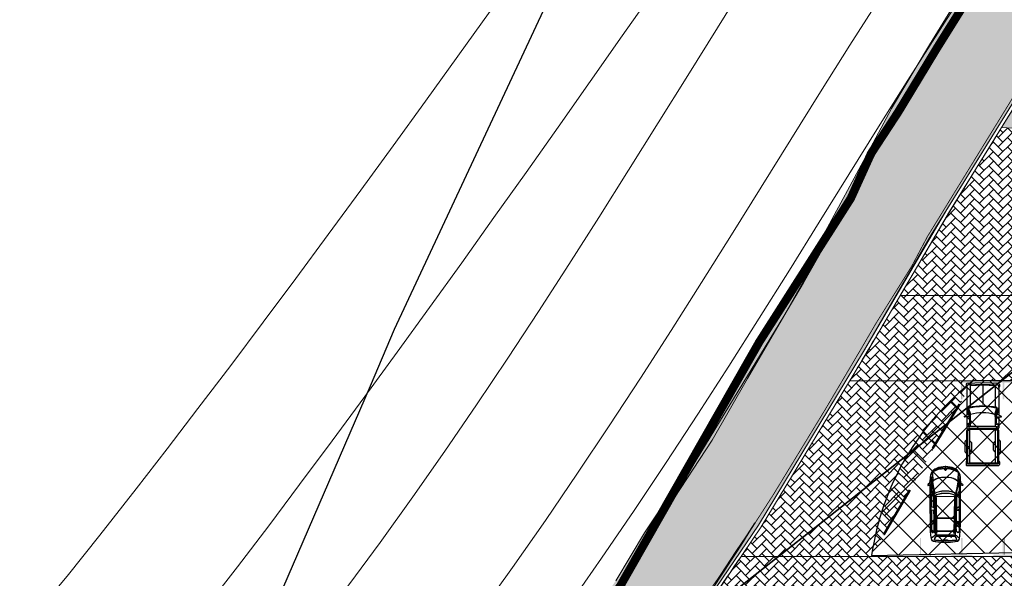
# Model space of a CAD drawing. Header units: millimetres. Extents: x 747415 to 1601423, y -236173 to 551995.
# Tile 150 of 256: x 894094 to 952980, y 102034 to 135452. Entities that reach past the tile are written whole.
import ezdxf

# ---------------------------------------------------------------- set-up
doc = ezdxf.new("R2010")
doc.units = ezdxf.units.MM
doc.header["$LTSCALE"] = 100
doc.header["$MEASUREMENT"] = 0
for name, pattern in [('BORDER', [44.45, 12.7, -6.35, 12.7, -6.35, 0, -6.35]), ('BORDERX2', [88.9, 25.4, -12.7, 25.4, -12.7, 0, -12.7]), ('DASHED2', [9.525, 6.35, -3.175])]:
    doc.linetypes.add(name, pattern=pattern)
doc.layers.get('0').update_dxf_attribs({"linetype": 'CONTINUOUS', "lineweight": 0})
for name, color, linetype, lineweight in [('00--F-IL-PERCEELDEF', 30, 'BORDER', 0), ('T--A9041_VERHARDING_Wegen', 21, 'CONTINUOUS', 0), ('T--A9042_BEPLANTING', 90, 'CONTINUOUS', 0), ('T--L9000_TERREIN_Wegen_extern', 7, 'CONTINUOUS', 0), ('T--L9032_HEKWERKEN', 7, 'CONTINUOUS', 0), ('T--L9033_Geluidswand', 7, 'CONTINUOUS', 0), ('T--L9041_VERHARDING_Trottoir', 8, 'CONTINUOUS', 0), ('T--L9042_BEPLANTING', 90, 'CONTINUOUS', 0), ('T--L9067_BEHEERVOORZIENING_Belijning', 7, 'DASHED2', 0)]:
    doc.layers.add(name, color=color, linetype=linetype, lineweight=lineweight)
for name, color, linetype in [('T--A9041_VERHARDING_Parkeren', 9, 'CONTINUOUS'), ('T--L9000_PERCELEN', 4, 'BORDERX2'), ('T--L9041_VERHARDING_Wegen', 7, 'CONTINUOUS'), ('T--L9082_INRICHTING_SPECIFIEK_Auto', 8, 'CONTINUOUS')]:
    doc.layers.add(name, color=color, linetype=linetype)
doc.layers.add('T--A9072_BELIJNING', color=7, linetype='CONTINUOUS', lineweight=0, true_color=0xffffff)

# ---------------------------------------------------------------- blocks, each defined once
blk = doc.blocks.new('FMEBLOCK14')
at = {"layer": 'T--L9000_PERCELEN', "flags": 128}
blk.add_lwpolyline([(-225.21163, -16.211487), (-267.70367, 7.136513), (-293.72449, 21.688388), (-292.13565, 29.380488), (-285.57766, 59.419588), (-283.65969, 69.020413), (-255.96056, 63.226638), (-230.6095, 57.732513), (-199.02659, 51.034588), (-163.01457, 43.309663), (-131.60761, 36.711513), (-118.74463, 33.902538), (-87.98765, 27.404488), (-61.78559, 21.836588), (-22.32058, 13.407388), (22.67731, 3.714588), (53.78435, 0.979388), (75.95842, -1.027487), (105.64245, -0.679412), (144.22541, -0.287462), (165.78239, -0.069387), (173.19046, 1.584538), (173.94831, 0.621563), (179.51753, -2.131512), (200.49836, -6.067587), (226.70042, -10.760587), (270.89032, -18.926537), (277.09135, -23.087512), (280.6414, -27.299512), (293.72449, -43.052587), (292.93743, -43.487437), (290.59741, -40.205587), (288.28752, -38.226337), (286.8744, -37.162612), (284.90353, -36.556487), (283.28134, -36.418362), (280.69453, -36.678362), (265.80134, -41.493562), (262.30051, -42.649587), (241.79532, -48.631537), (215.77841, -54.765587), (191.15438, -59.754337), (168.97042, -69.020412), (136.00245, -66.667412), (124.28832, -65.046637), (119.85645, -64.433362), (114.68536, -63.717387), (89.34649, -63.796362), (64.07248, -62.654637), (38.45531, -60.162537), (13.07941, -56.728587), (-13.7885, -51.816537), (-181.51669, -15.661587), (-187.37548, -16.648612), (-215.84948, -21.976337), (-223.10552, -6.819637), (-228.38264, -9.095612)], close=True, dxfattribs=at)
blk = doc.blocks.new('FMEBLOCK18')
at = {"layer": 'T--L9000_PERCELEN', "flags": 128}
blk.add_lwpolyline([(-100.08243, -15.21845), (-93.90854, -13.84045), (-85.78747, -12.0965), (-46.67758, -3.2565), (-16.7555, 6.358625), (4.22464, 14.320475), (14.32256, 18.67255), (27.24051, 24.595675), (46.0046, 33.9794), (62.78655, 43.47265), (63.78751, 44.1025), (100.08243, 0.943475), (97.4165, -0.71435), (90.7465, -4.485325), (80.48252, -10.258625), (68.79346, -16.567525), (51.09956, -25.844325), (33.78355, -33.17535), (7.36851, -44.1025), (3.81846, -39.8905), (-2.38257, -35.729525), (-46.57247, -27.563575), (-72.77453, -22.870575), (-93.75536, -18.9345), (-99.32458, -16.181425)], close=True, dxfattribs=at)
blk = doc.blocks.new('auto111')
at = {"linetype": 'Continuous'}
for points in [[(4315, 1842), (4203, 1878), (4073, 1898), (3776, 1908), (2462, 1908), (1334, 1906), (854, 1893), (628, 1875), (414, 1842), (356, 1824), (305, 1789), (262, 1715), (234, 1593), (211, 1299), (203, 994), (211, 689), (234, 396), (262, 272), (305, 201), (356, 163), (412, 147), (628, 114), (854, 94), (1334, 84), (2462, 79), (3776, 79), (4073, 89), (4200, 112), (4315, 147), (4411, 201), (4495, 274), (4564, 369), (4622, 475), (4665, 595), (4698, 724), (4724, 994), (4698, 1265), (4665, 1395), (4620, 1514), (4564, 1621), (4493, 1713), (4411, 1789), (4315, 1842)], [(369, 1814), (290, 1710), (252, 1560), (221, 989), (252, 414), (290, 264), (369, 160)], [(445, 1832), (518, 1728), (600, 1647), (630, 1591), (640, 1525), (648, 986), (640, 450), (630, 381), (600, 328), (518, 247), (445, 142)], [(2988, 1669), (1062, 1636), (928, 1639), (864, 1652), (816, 1677), (778, 1713), (765, 1756), (798, 1802), (887, 1827), (1072, 1835), (2523, 1835), (3179, 1835), (3679, 1814), (3773, 1784), (3857, 1733), (3928, 1659), (3984, 1568), (4030, 1456), (4063, 1321), (4094, 994), (4094, 991), (4094, 991), (4063, 661), (4030, 529), (3984, 414), (3926, 323), (3857, 252), (3773, 201), (3679, 168), (3179, 150), (2523, 150), (1072, 150), (887, 155), (798, 183), (765, 226), (778, 269), (816, 305), (864, 333), (928, 343), (1062, 348), (2988, 313), (3065, 325), (3118, 376), (3171, 483), (3214, 618), (3245, 788), (3258, 991), (3260, 991), (3258, 991), (3245, 1197), (3214, 1365), (3171, 1499), (3118, 1609), (3065, 1657), (2988, 1669)], [(1357, 1657), (1245, 1817), (1072, 1819), (989, 1819), (854, 1807), (793, 1779), (783, 1753), (790, 1723), (859, 1669), (958, 1652), (1062, 1652), (1357, 1657)], [(1248, 1901), (1276, 1827), (1395, 1644)], [(1428, 1730), (1372, 1819), (1431, 1819)], [(2094, 1669), (2124, 1817), (1428, 1814), (1428, 1723), (1474, 1659), (1652, 1662), (2094, 1669)], [(2264, 1835), (2290, 1908)], [(2937, 1685), (3085, 1819), (2328, 1817), (2279, 1675), (2912, 1685), (2937, 1685)], [(3103, 1652), (3733, 1784), (3677, 1799), (3280, 1817), (3138, 1756), (3019, 1685), (3062, 1675), (3103, 1652)], [(3260, 1832), (3303, 1906)], [(3685, 1817), (3756, 1799), (3801, 1840), (3799, 1888), (3728, 1941), (3669, 2020), (3616, 2040), (3601, 2033), (3601, 2010), (3629, 1901), (3685, 1817)], [(4678, 963), (4650, 714), (4587, 506), (4487, 338), (4350, 208), (4254, 160), (4122, 122), (3776, 79), (4073, 89), (4203, 112), (4317, 147), (4411, 198), (4493, 272), (4561, 361), (4617, 463), (4663, 577), (4696, 701), (4724, 963), (4724, 963), (4724, 966), (4724, 973), (4724, 976), (4724, 996), (4696, 1265), (4665, 1393), (4620, 1512), (4561, 1619), (4493, 1713), (4411, 1789), (4315, 1842), (4203, 1878), (4073, 1898), (3776, 1908), (4122, 1865), (4254, 1830), (4350, 1779), (4487, 1647), (4543, 1563), (4589, 1469), (4653, 1253), (4676, 999), (4676, 963), (4678, 963)], [(3779, 1906), (4000, 1832), (4132, 1753)], [(3794, 1832), (3845, 1802), (3918, 1794), (3982, 1799), (3959, 1827), (3888, 1860), (3806, 1868)], [(325, 1588), (300, 978), (325, 369), (341, 315), (366, 295), (440, 320), (513, 369), (536, 394), (544, 442), (539, 978), (544, 1514), (536, 1560), (513, 1586), (440, 1636), (366, 1662), (338, 1642), (325, 1588)], [(343, 325), (369, 310), (391, 315), (455, 346), (516, 389), (531, 409), (536, 445), (531, 978), (536, 1512), (529, 1550), (511, 1573), (445, 1616), (374, 1644), (348, 1634), (330, 1588), (318, 1372), (310, 1156), (335, 1060), (343, 961), (333, 872), (310, 790), (318, 579), (330, 369), (343, 325)], [(574, 1319), (574, 1301), (564, 1291), (508, 1291), (498, 1301), (498, 1319), (508, 1329), (564, 1329), (574, 1319)], [(643, 1586), (2927, 1616), (2973, 1601), (3016, 1563), (3052, 1502), (3082, 1423), (3125, 1225), (3141, 994), (3125, 765), (3082, 567), (3052, 488), (3016, 427), (2973, 389), (2927, 374), (643, 404)], [(739, 1545), (2871, 1575), (2887, 1563), (2887, 1550), (2871, 1540), (739, 1509), (724, 1522), (724, 1532), (739, 1545)], [(785, 1512), (900, 1512), (892, 1456), (887, 1454), (887, 544), (892, 544), (900, 478), (780, 480), (844, 539), (846, 541), (846, 1459), (844, 1461), (785, 1512)], [(1614, 1522), (1753, 1525), (1664, 1461), (1664, 536), (1764, 468), (1616, 468), (1616, 541), (1626, 544), (1626, 1454), (1616, 1459), (1614, 1522)], [(2925, 374), (2927, 1616), (2970, 1606), (3011, 1570), (3047, 1509), (3077, 1428), (3123, 1227), (3141, 994), (3125, 765), (3082, 567), (3052, 488), (3016, 427), (2973, 386), (2925, 374)], [(3804, 1751), (3466, 1697), (3128, 1619), (3197, 1479), (3240, 1329), (3270, 1075), (3265, 823), (3220, 579), (3179, 465), (3123, 361), (3456, 285), (3796, 229), (3829, 249), (3931, 356), (4000, 485), (4043, 630), (4066, 778), (4078, 976), (4078, 996), (4078, 1039), (4063, 1220), (4030, 1405), (3961, 1581), (3911, 1654), (3847, 1720), (3804, 1751)], [(4371, 1758), (3847, 1746)], [(4421, 1723), (4500, 1573), (4561, 1408), (4599, 1225), (4620, 1011), (4615, 813), (4579, 633), (4513, 452), (4414, 269)], [(574, 635), (574, 656), (564, 663), (508, 663), (498, 656), (498, 635), (508, 628), (564, 628), (574, 635)], [(607, 1136), (607, 821), (600, 811), (590, 811), (579, 821), (579, 1136), (590, 1146), (600, 1146), (607, 1136)], [(4495, 963), (4495, 978), (4495, 994), (4538, 1016), (4584, 994), (4584, 978), (4584, 963), (4538, 943), (4495, 963)], [(4521, 973), (4521, 978), (4521, 986), (4538, 996), (4559, 986), (4559, 978), (4559, 973), (4538, 963), (4521, 973)], [(739, 445), (2871, 414), (2887, 427), (2887, 440), (2871, 450), (739, 480), (724, 468), (724, 455), (739, 445)], [(1359, 325), (1248, 168), (1072, 165), (945, 165), (821, 188), (785, 224), (798, 269), (851, 310), (917, 328), (1095, 333), (1359, 325)], [(1248, 84), (1276, 158), (1395, 341)], [(1428, 257), (1370, 168), (1431, 168)], [(2091, 313), (2122, 168), (1428, 168), (1428, 257), (1476, 323), (2091, 313)], [(2127, 330), (2168, 153)], [(2231, 330), (2282, 153)], [(2262, 153), (2290, 79)], [(2932, 300), (3080, 163), (3026, 163), (2325, 168), (2277, 310), (2932, 300)], [(3095, 328), (3723, 196), (3679, 186), (3270, 165), (3125, 221), (3009, 300), (3054, 308), (3095, 328)], [(3260, 153), (3303, 76)], [(3685, 168), (3753, 188), (3801, 145), (3799, 97), (3728, 43), (3667, -33), (3613, -56), (3601, -46), (3601, -23), (3626, 84), (3685, 168)], [(3779, 79), (4000, 153), (4132, 234)], [(3794, 153), (3845, 183), (3918, 193), (3982, 186), (3959, 158), (3888, 125), (3806, 119)], [(4371, 229), (3847, 241)]]:
    blk.add_lwpolyline(points, dxfattribs=at)
blk = doc.blocks.new('auto92')
for points in [[(-4900, 950), (-4950, 0), (-4900, -950)], [(-4850, 1000), (-4727, 1000)], [(-4804, 903), (-4850, 0), (-4800, -903)], [(-4812, 750), (-3550, 750), (-3510, 784)], [(-4761, 750), (-4800, -3)], [(-4713, 994), (-4669, 950), (-4754, 950)], [(-4669, 950), (-3020, 950)], [(-2905, 750), (-3450, 950)], [(-3040, 747), (-3419, 865)], [(-3058, 721), (-3397, 827)], [(-2905, 803), (-3305, 950)], [(-2936, 1115), (-3065, 862)], [(-3027, 750), (-2380, 750)], [(-2902, 802), (-2902, 1102)], [(-2902, 950), (-2249, 950)], [(-2887, 800), (-2557, 800)], [(-2507, 846), (-2498, 950)], [(-2466, 752), (-2421, 950)], [(-2350, -720), (-2350, 720)], [(-2310, 811), (-2310, 0), (-2310, -811)], [(-2280, 841), (-2239, 841)], [(-2209, -811), (-2209, 0), (-2209, 811)], [(-2169, -870), (-2169, 870)], [(-100, 770), (-2169, 770)], [(-2126, 909), (-2128, 911)], [(-135, 900), (-2105, 900), (-2105, 797)], [(-150, 950), (-2089, 950)], [(-1550, 950), (-1464, 1035)], [(-1470, 770), (-1367, 668)], [(-810, 1050), (-1429, 1050)], [(-915, 650), (-1325, 650)], [(-1120, 797), (-1120, 900)], [(-770, 770), (-872, 668)], [(-690, 950), (-775, 1035)], [(-277, 950), (-249, 983)], [(-211, 1000), (-50, 1000)], [(-134, 900), (-134, 797)], [(-132, 770), (-132, -770)], [(0, -950), (0, 950)], [(-4800, 3), (-4759, -750)], [(-4800, 0), (-3648, 0)], [(-4850, -1000), (-4727, -1000)], [(-4809, -750), (-3550, -750), (-3510, -784)], [(-4750, -950), (-4669, -950), (-4713, -994)], [(-4669, -950), (-3020, -950)], [(-2905, -750), (-3450, -950)], [(-3040, -747), (-3419, -865)], [(-3058, -721), (-3397, -827)], [(-3305, -950), (-2896, -800), (-2557, -800)], [(-2936, -1115), (-3065, -862)], [(-3027, -750), (-2380, -750)], [(-2902, -802), (-2902, -1102)], [(-2902, -950), (-2249, -950)], [(-2507, -846), (-2498, -950)], [(-2280, -841), (-2239, -841)], [(-100, -770), (-2169, -770)], [(-2126, -909), (-2128, -911)], [(-135, -900), (-2105, -900), (-2105, -797)], [(-150, -950), (-2089, -950)], [(-1550, -950), (-1464, -1035)], [(-1470, -770), (-1367, -668)], [(-810, -1050), (-1429, -1050)], [(-915, -650), (-1325, -650)], [(-1120, -797), (-1120, -900)], [(-770, -770), (-872, -668)], [(-690, -950), (-775, -1035)], [(-277, -950), (-249, -983)], [(-211, -1000), (-50, -1000)], [(-134, -900), (-134, -797)]]:
    blk.add_lwpolyline(points)
for points in [[(-100, -900), (-100, 900)], [(-2466, -752), (-2421, -950)]]:
    blk.add_lwpolyline(points, close=True)
for centre, radius, start, end in [((-4850, 950), 50, 90, 180), ((-4754, 900), 50, 90, 177.06245), ((-4727, 980), 20, 45, 90), ((328, 0), 3878, 167.4422, 192.5578), ((328, 0), 3848, 167.93193, 192.06807), ((-3428, 837), 30, 72.64598, 167.4422), ((-3406, 798), 30, 72.64598, 167.93193), ((-287, 0), 2863, 165.27426, 194.72574), ((-3027, 720), 30, 90, 165.27426), ((-2922, 1102), 20, 0, 136.73147), ((-2887, 850), 50, 249.84654, 270), ((-2557, 850), 50, 270, 355.09294), ((-2380, 720), 30, 0, 90), ((-2280, 811), 30, 90, 180), ((-2249, 870), 80, 0, 90), ((-2239, 811), 30, 0, 90), ((-2089, 870), 80, 90, 180), ((-2114, 925), 20, 113.90228, 225), ((-2105, 930), 30, 225, 270), ((-2089, 870), 80, 90, 113.90228), ((-1429, 1000), 50, 90, 135), ((-1325, 710), 60, 225, 270), ((-915, 710), 60, 270, 315), ((-810, 1000), 50, 45, 90), ((-211, 950), 50, 90, 139.4454), ((-150, 900), 50, 0, 90), ((-137, 924), 23.9, 277.28064, 39.80888), ((-50, 950), 50, 0, 90), ((-4850, -950), 50, 180, 270), ((-4750, -900), 50, 180, 270), ((-4727, -980), 20, 270, 315), ((-3428, -837), 30, 192.5578, 287.35402), ((-3406, -798), 30, 192.06807, 287.35402), ((-3027, -720), 30, 194.72574, 270), ((-2922, -1102), 20, 223.26853, 0), ((-2557, -850), 50, 4.90706, 90), ((-2380, -720), 30, 270, 0), ((-2280, -811), 30, 180, 270), ((-2280, -811), 30, 180, 270), ((-2249, -870), 80, 270, 0), ((-2239, -811), 30, 270, 0), ((-2089, -870), 80, 180, 270), ((-2089, -870), 80, 180, 270), ((-2114, -925), 20, 135, 246.09772), ((-2105, -930), 30, 90, 135), ((-2089, -870), 80, 246.09772, 270), ((-1429, -1000), 50, 225, 270), ((-1325, -710), 60, 90, 135), ((-915, -710), 60, 45, 90), ((-810, -1000), 50, 270, 315), ((-211, -950), 50, 220.5546, 270), ((-150, -900), 50, 270, 0), ((-137, -924), 23.9, 320.19112, 82.71936), ((-50, -950), 50, 270, 0)]:
    blk.add_arc(centre, radius, start, end)
blk = doc.blocks.new('9041_parkeerplaats_2500x5000_hoeklijn')
at = {"layer": 'T--A9072_BELIJNING', "linetype": 'Continuous'}
h = blk.add_hatch(color=256, dxfattribs=at)
h.paths.add_polyline_path([(-1200, -1390), (-1250, -1390), (-1250, -2500), (-625, -2500), (-625, -2390), (-1200, -2390)])
h.paths.add_polyline_path([(1250, -1390), (1200, -1390), (1200, -2390), (625, -2390), (625, -2500), (1250, -2500)])
at = {"layer": 'T--L9067_BEHEERVOORZIENING_Belijning', "const_width": 1}
for points in [[(-1200, -1390), (-1250, -1390), (-1250, -2500), (-625, -2500), (-625, -2390), (-1200, -2390)], [(1250, -1390), (1200, -1390), (1200, -2390), (625, -2390), (625, -2500), (1250, -2500)]]:
    blk.add_lwpolyline(points, close=True, dxfattribs=at)
blk = doc.blocks.new('*U227')
at = {"layer": 'T--L9067_BEHEERVOORZIENING_Belijning'}
blk.add_blockref('9041_parkeerplaats_2500x5000_hoeklijn', (0, 1945, 0), dxfattribs=at)
blk = doc.blocks.new('*U228')
at = {"layer": 'T--L9067_BEHEERVOORZIENING_Belijning', "color": 0, "linetype": 'ByBlock', "lineweight": -2, "transparency": 16777216}
for p in [(0, 0), (2500, 0), (5000, 0), (7500, 0), (10000, 0), (12500, 0), (15000, 0), (17500, 0), (20000, 0), (22500, 0)]:
    blk.add_blockref('*U227', p, dxfattribs=at)
blk = doc.blocks.new('*U229')
at = {"layer": 'T--L9067_BEHEERVOORZIENING_Belijning'}
blk.add_blockref('9041_parkeerplaats_2500x5000_hoeklijn', (0, 1945, 0), dxfattribs=at)
blk = doc.blocks.new('*U230')
at = {"layer": 'T--L9067_BEHEERVOORZIENING_Belijning', "color": 0, "linetype": 'ByBlock', "lineweight": -2, "transparency": 16777216}
for p in [(0, 0), (2500, 0), (5000, 0), (7500, 0), (10000, 0), (12500, 0), (15000, 0), (17500, 0), (20000, 0)]:
    blk.add_blockref('*U229', p, dxfattribs=at)

msp = doc.modelspace()

# ---------------------------------------------------------------- hatches: boundary and pattern name
at = {"layer": 'T--A9041_VERHARDING_Parkeren', "linetype": 'Continuous'}
h = msp.add_hatch(dxfattribs=at)
h.set_pattern_fill('ANSI37', color=256, scale=10000, style=0)
edge = h.paths.add_edge_path()
edge.add_line((973566.039, 113992.844), (951116.039, 113842.844))
edge.add_arc((961036.559, 101092.056), 16155.473, 127.88405656, 171.80625782)
edge.add_line((945046.004, 103394.548), (973566.039, 103992.844))
edge.add_line((973566.039, 103992.844), (973566.039, 113992.844))
h = msp.add_hatch(dxfattribs=at)
h.set_pattern_fill('ANSI37', color=256, scale=10000, style=0)
edge = h.paths.add_edge_path()
edge.add_line((973166.039, 98245.106), (941765.986, 98242.862))
edge.add_arc((31399874.937, -19573526.261), 36258445.93, 147.143073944, 147.1640649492)
edge.add_line((934561.039, 87082.844), (957811.039, 87082.844))
edge.add_line((957811.039, 87082.844), (957811.039, 93282.844))
edge.add_line((957811.039, 93282.844), (973166.039, 93282.844))
edge.add_line((973166.039, 93282.844), (973166.039, 98245.106))
at = {"layer": 'T--A9041_VERHARDING_Wegen', "linetype": 'Continuous'}
h = msp.add_hatch(dxfattribs=at)
h.set_pattern_fill('AR-HBONE', color=256, scale=100, style=0)
h.paths.add_polyline_path([(1039186.379, 134392.844), (1032630.753, 134392.844), (1032630.753, 133029.389), (1021110.753, 133029.389), (1021110.753, 133689.405), (1001575.737, 133689.405), (996178.939, 133689.405), (995957.384, 133295.106), (955510.455, 133295.106), (952809.375, 128992.844), (960442.873, 128542.844), (975442.873, 128542.844), (990442.873, 128542.844), (996727.238, 128552.619), (996593.669, 128707.412), (998437.08, 130550.858), (998437.085, 130550.853), (998500.718, 130614.489), (998500.701, 130614.506), (998500.703, 130614.508), (998742.172, 130855.994), (999047.268, 131161.139), (999057.875, 131150.534), (999127.885, 131220.537), (999161.119, 131187.303), (999194.353, 131154.068), (999197.876, 131150.534), (999208.544, 131161.077), (999513.988, 130855.635), (999819.487, 130550.135), (1000096.647, 130272.975), (1000432.444, 129937.178), (1000447.444, 129935.75), (1000447.444, 130089.389), (1000703.627, 130089.389), (1001430.752, 130089.389), (1001950.751, 130089.389), (1001950.751, 130089.397), (1002180.751, 130089.397), (1002180.751, 130089.389), (1002688.751, 130089.389), (1002688.751, 130089.397), (1002964.751, 130089.397), (1002964.751, 130089.389), (1004930.755, 130089.389), (1004930.755, 130089.397), (1005450.755, 130089.389), (1005680.747, 130089.389), (1006896.753, 130089.389), (1006896.753, 130089.397), (1007172.753, 130089.397), (1007172.753, 130089.389), (1007680.753, 130089.389), (1007680.753, 130089.397), (1007910.753, 130089.397), (1007910.753, 130089.389), (1008950.75, 130089.389), (1008950.75, 130089.397), (1009180.75, 130089.397), (1009180.75, 130089.389), (1009688.75, 130089.389), (1009688.75, 130089.397), (1009964.75, 130089.397), (1009964.75, 130089.389), (1011410.748, 130089.389), (1011410.756, 130089.389), (1011930.755, 130089.389), (1011930.755, 130089.397), (1012450.755, 130089.389), (1012680.747, 130089.389), (1013457.747, 130089.389), (1013457.747, 130089.389), (1013457.747, 130089.389), (1013464.747, 130089.389), (1013896.751, 130089.389), (1013896.751, 130089.397), (1014172.751, 130089.397), (1014172.751, 130089.389), (1014680.751, 130089.389), (1014680.751, 130089.397), (1014910.751, 130089.397), (1014910.751, 130089.389), (1015430.753, 130089.389), (1015430.753, 130089.397), (1015950.753, 130089.397), (1015950.753, 130089.405), (1016180.753, 130089.405), (1016180.753, 130089.389), (1016724.753, 130089.389), (1016724.753, 130089.405), (1016957.753, 130089.405), (1017406.755, 130089.405), (1017406.755, 130089.389), (1017636.753, 130089.389), (1017636.753, 130129.405), (1018180.753, 130129.405), (1018180.753, 130089.405), (1018220.753, 130089.405), (1018256.703, 130089.405), (1018328.753, 130089.405), (1018868.317, 130207.468), (1018927.779, 130089.389), (1018933.724, 130089.389), (1018993.185, 130207.468), (1019532.749, 130089.405), (1019590.749, 130089.405), (1019680.749, 130089.405), (1019680.749, 130129.405), (1020224.749, 130129.405), (1020224.749, 130089.397), (1020454.747, 130089.397), (1020454.747, 130089.405), (1020903.751, 130089.405), (1021136.749, 130089.405), (1021136.749, 130089.389), (1021680.749, 130089.389), (1021680.749, 130089.405), (1021910.749, 130089.405), (1021910.749, 130089.412), (1022430.749, 130089.405), (1022430.755, 130089.397), (1022950.755, 130089.389), (1023180.747, 130089.389), (1023957.747, 130089.389), (1023957.747, 130089.389), (1023964.747, 130089.389), (1024396.751, 130089.389), (1024396.751, 130089.397), (1024672.751, 130089.397), (1024672.751, 130089.389), (1025180.751, 130089.389), (1025180.751, 130089.397), (1025410.751, 130089.397), (1025410.751, 130089.389), (1026450.753, 130089.389), (1026450.753, 130089.397), (1026680.753, 130089.397), (1026680.753, 130089.389), (1027188.753, 130089.389), (1027188.753, 130089.397), (1027464.753, 130089.397), (1027464.753, 130089.389), (1028910.749, 130089.389), (1028910.757, 130089.389), (1029430.757, 130089.389), (1029430.757, 130089.397), (1029950.757, 130089.389), (1030180.749, 130089.389), (1030957.749, 130089.389), (1030957.749, 130089.389), (1030964.749, 130089.389), (1031396.753, 130089.389), (1031396.753, 130089.397), (1032925.594, 130089.397), (1035629.242, 130664.686), (1035717.828, 130248.537), (1033070.749, 129685.285), (1033070.753, 126449.397), (1033136.804, 126449.42), (1033139.753, 124295.397), (1034893.253, 124295.397), (1034910.434, 124663.152), (1039186.379, 124663.244), (1039186.379, 129692.844)])
h = msp.add_hatch(dxfattribs=at)
h.set_pattern_fill('AR-HBONE', color=256, scale=100, style=0)
h.paths.add_polyline_path([(957429.43, 123742.861), (960416.438, 128544.402), (952809.375, 128992.844), (952350.384, 128251.688), (951292.428, 126543.354), (949553.687, 123721.36), (947844.672, 120802.701), (946755.636, 118942.844), (954416.039, 118942.844)])
h = msp.add_hatch(dxfattribs=at)
h.set_pattern_fill('AR-HBONE', color=256, scale=100, style=0)
edge = h.paths.add_edge_path()
edge.add_line((973166.039, 118942.844), (957772.084, 118942.844))
edge.add_line((957772.084, 118942.844), (946755.636, 118942.844))
edge.add_line((946755.636, 118942.844), (946130.884, 117875.892))
edge.add_arc((2764229.011, -964814.163), 2116057.314, 149.225907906, 149.352922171)
edge.add_line((943735.228, 113842.844), (973166.039, 113842.906))
edge.add_line((973166.039, 113842.906), (973166.039, 118942.844))
at = {"layer": 'T--A9041_VERHARDING_Wegen'}
h = msp.add_hatch(dxfattribs=at)
h.set_pattern_fill('AR-HBONE', color=256, scale=100, style=0)
h.paths.add_polyline_path([(937247.989, 103342.901), (938439.719, 105106.52), (940720.026, 108868.481), (941589.345, 110302.651), (943735.228, 113842.844), (951116.039, 113842.844), (945015.985, 103342.875)])
at = {"layer": 'T--A9041_VERHARDING_Wegen', "linetype": 'Continuous'}
h = msp.add_hatch(dxfattribs=at)
h.set_pattern_fill('AR-HBONE', color=256, scale=100, style=0)
h.set_pattern_definition([(45, (-400, -747.74), (4e-14, 565.68542), [1200, -400]), (135, (-117.16, -464.9), (4e-14, 565.68542), [1200, -400])])
edge = h.paths.add_edge_path()
edge.add_line((973166.039, 103342.781), (937247.989, 103342.901))
edge.add_arc((997209.143, 60997.947), 73405.962, 144.7700147, 149.50831799)
edge.add_line((933955.018, 98245.106), (973166.039, 98245.106))
edge.add_line((973166.039, 98245.106), (973166.039, 103342.781))
at = {"layer": 'T--A9042_BEPLANTING'}
h = msp.add_hatch(dxfattribs=at)
h.set_pattern_fill('GRASS', color=256, scale=1500, style=0)
edge = h.paths.add_edge_path()
edge.add_line((1194589.183, 247525.193), (1194593.64, 247264.881))
edge.add_line((1194593.64, 247264.881), (1189597.042, 247120.843))
edge.add_line((1189597.042, 247120.843), (1179615.176, 246734.424))
edge.add_line((1179615.176, 246734.424), (1169673.169, 246260.926))
edge.add_line((1169673.169, 246260.926), (1159743.156, 245284.429))
edge.add_line((1159743.156, 245284.429), (1149794.302, 244232.037))
edge.add_line((1149794.302, 244232.037), (1139904.319, 243419.621))
edge.add_line((1139904.319, 243419.621), (1138613.747, 243325.021))
edge.add_line((1138613.747, 243325.021), (1135690.007, 243117.197))
edge.add_line((1135690.007, 243117.197), (1132771.926, 242932.503))
edge.add_line((1132771.926, 242932.503), (1129859.398, 242758.599))
edge.add_line((1129859.398, 242758.599), (1126616.556, 242566.575))
edge.add_line((1126616.556, 242566.575), (1123385.964, 242364.695))
edge.add_line((1123385.964, 242364.695), (1120184.728, 242139.833))
edge.add_line((1120184.728, 242139.833), (1117014.113, 241880.011))
edge.add_line((1117014.113, 241880.011), (1113876.289, 241570.228))
edge.add_line((1113876.289, 241570.228), (1110773.76, 241198.319))
edge.add_line((1110773.76, 241198.319), (1107692.214, 240764.72))
edge.add_line((1107692.214, 240764.72), (1104624.361, 240306.925))
edge.add_line((1104624.361, 240306.925), (1101572.465, 239835.828))
edge.add_line((1101572.465, 239835.828), (1100403.086, 239650.924))
edge.add_line((1100403.086, 239650.924), (1097780.987, 239217.99))
edge.add_line((1097780.987, 239217.99), (1095157.329, 238732.83))
edge.add_line((1095157.329, 238732.83), (1092526.922, 238274.052))
edge.add_line((1092526.922, 238274.052), (1089457.602, 237766.051))
edge.add_line((1089457.602, 237766.051), (1086388.73, 237224.846))
edge.add_line((1086388.73, 237224.846), (1083401.545, 236651.668))
edge.add_line((1083401.545, 236651.668), (1080469.385, 236024.459))
edge.add_line((1080469.385, 236024.459), (1077519.444, 235269.823))
edge.add_line((1077519.444, 235269.823), (1074567.867, 234454.498))
edge.add_line((1074567.867, 234454.498), (1071611.505, 233602.32))
edge.add_line((1071611.505, 233602.32), (1068661.406, 232725.291))
edge.add_line((1068661.406, 232725.291), (1065719.424, 231822.381))
edge.add_line((1065719.424, 231822.381), (1062684.54, 230856.109))
edge.add_line((1062684.54, 230856.109), (1059866.196, 229920.836))
edge.add_line((1059866.196, 229920.836), (1056845.381, 228880.035))
edge.add_line((1056845.381, 228880.035), (1054034.15, 227860.451))
edge.add_line((1054034.15, 227860.451), (1051908.682, 227043.859))
edge.add_line((1051908.682, 227043.859), (1051192.354, 226766.278))
edge.add_line((1051192.354, 226766.278), (1050671.69, 226564.519))
edge.add_line((1050671.69, 226564.519), (1049927.631, 226262.62))
edge.add_line((1049927.631, 226262.62), (1049070.32, 225903.54))
edge.add_line((1049070.32, 225903.54), (1048360.834, 225606.376))
edge.add_line((1048360.834, 225606.376), (1045574.185, 224396.868))
edge.add_line((1045574.185, 224396.868), (1042746.023, 223102.062))
edge.add_line((1042746.023, 223102.062), (1039916.204, 221736.561))
edge.add_line((1039916.204, 221736.561), (1037264.038, 220364.549))
edge.add_line((1037264.038, 220364.549), (1036639.036, 220037.907))
edge.add_line((1036639.036, 220037.907), (1035761.731, 219567.084))
edge.add_line((1035761.731, 219567.084), (1034455.173, 218860.02))
edge.add_line((1034455.173, 218860.02), (1031834.519, 217415.207))
edge.add_line((1031834.519, 217415.207), (1029063.532, 215837.52))
edge.add_line((1029063.532, 215837.52), (1026493.513, 214322.916))
edge.add_line((1026493.513, 214322.916), (1023661.374, 212596.81))
edge.add_line((1023661.374, 212596.81), (1021148.701, 211011.913))
edge.add_line((1021148.701, 211011.913), (1018664.489, 209394.723))
edge.add_line((1018664.489, 209394.723), (1016111.63, 207674.051))
edge.add_line((1016111.63, 207674.051), (1013541.964, 205866.676))
edge.add_line((1013541.964, 205866.676), (1011054.819, 204060.939))
edge.add_line((1011054.819, 204060.939), (1008551.61, 202180.933))
edge.add_line((1008551.61, 202180.933), (1006071.977, 200261.271))
edge.add_line((1006071.977, 200261.271), (1003623.026, 198305.877))
edge.add_line((1003623.026, 198305.877), (1001255.469, 196356.541))
edge.add_line((1001255.469, 196356.541), (998895.97, 194358.237))
edge.add_line((998895.97, 194358.237), (996592.894, 192340.973))
edge.add_line((996592.894, 192340.973), (994271.188, 190253.094))
edge.add_line((994271.188, 190253.094), (992089.799, 188232.713))
edge.add_line((992089.799, 188232.713), (989855.126, 186096.735))
edge.add_line((989855.126, 186096.735), (987565.682, 183840.779))
edge.add_line((987565.682, 183840.779), (985556.73, 181812.43))
edge.add_line((985556.73, 181812.43), (983340.235, 179499.914))
edge.add_line((983340.235, 179499.914), (981234.422, 177237.565))
edge.add_line((981234.422, 177237.565), (979162.94, 174943.215))
edge.add_line((979162.94, 174943.215), (977214.691, 172724.59))
edge.add_line((977214.691, 172724.59), (975036.892, 170165.071))
edge.add_line((975036.892, 170165.071), (973160.412, 167901.106))
edge.add_line((973160.412, 167901.106), (971300.145, 165540.186))
edge.add_line((971300.145, 165540.186), (970653.489, 164750.347))
edge.add_line((970653.489, 164750.347), (969323.906, 163031.694))
edge.add_line((969323.906, 163031.694), (967532.389, 160664.585))
edge.add_line((967532.389, 160664.585), (965620.33, 158124.446))
edge.add_line((965620.33, 158124.446), (963729.485, 155559.861))
edge.add_line((963729.485, 155559.861), (962160.024, 153368.205))
edge.add_line((962160.024, 153368.205), (960583.853, 151476.839))
edge.add_line((960583.853, 151476.839), (957868.106, 147829.141))
edge.add_line((957868.106, 147829.141), (955546.579, 144354.957))
edge.add_line((955546.579, 144354.957), (952781.766, 139999.101))
edge.add_line((952781.766, 139999.101), (950228.309, 135925.671))
edge.add_line((950228.309, 135925.671), (947689.507, 131669.07))
edge.add_line((947689.507, 131669.07), (945836.511, 128467.426))
edge.add_line((945836.511, 128467.426), (939785.242, 117718.876))
edge.add_line((939785.242, 117718.876), (930712.869, 102774.401))
edge.add_line((930712.869, 102774.401), (922173.53, 90199.799))
edge.add_arc((831492.457, 157259.067), 112782.989, 306.60619454, 323.5168236, ccw=False)
edge.add_line((898746.269, 66722.183), (906881.323, 58450.839))
edge.add_arc((1039056.702, -43733.649), 167068.849, 138.06483794, 142.29247104, ccw=False)
edge.add_line((914773.924, 67916.66), (924725.806, 83316.857))
edge.add_line((924725.806, 83316.857), (935036.865, 100427.915))
edge.add_line((935036.865, 100427.915), (938271.243, 105214.41))
edge.add_line((938271.243, 105214.41), (944567.151, 115601.153))
edge.add_line((944567.151, 115601.153), (949536.685, 124088.131))
edge.add_line((949536.685, 124088.131), (954824.472, 132626.587))
edge.add_line((954824.472, 132626.587), (959827.89, 140132.671))
edge.add_line((959827.89, 140132.671), (963059.812, 145135.12))
edge.add_line((963059.812, 145135.12), (965500.197, 148828.356))
edge.add_line((965500.197, 148828.356), (966613.361, 150562.786))
edge.add_line((966613.361, 150562.786), (968025.373, 152669.584))
edge.add_line((968025.373, 152669.584), (969925.147, 155201.552))
edge.add_line((969925.147, 155201.552), (971712.101, 157704.465))
edge.add_line((971712.101, 157704.465), (973307.285, 159791.446))
edge.add_line((973307.285, 159791.446), (974380.773, 161326.936))
edge.add_line((974380.773, 161326.936), (975513.5, 162711.848))
edge.add_line((975513.5, 162711.848), (977022.752, 164676.523))
edge.add_line((977022.752, 164676.523), (979125.989, 167160.936))
edge.add_line((979125.989, 167160.936), (980701.644, 168861.659))
edge.add_line((980701.644, 168861.659), (983077.997, 171627.505))
edge.add_line((983077.997, 171627.505), (985074.319, 173856.029))
edge.add_line((985074.319, 173856.029), (986909.132, 175828.505))
edge.add_line((986909.132, 175828.505), (989063.699, 178159.256))
edge.add_line((989063.699, 178159.256), (991154.428, 180245.145))
edge.add_line((991154.428, 180245.145), (993121.205, 182057.606))
edge.add_line((993121.205, 182057.606), (995324.494, 184142.051))
edge.add_line((995324.494, 184142.051), (997280.219, 186006.612))
edge.add_line((997280.219, 186006.612), (999623.744, 188200.448))
edge.add_line((999623.744, 188200.448), (1002349.065, 190608.065))
edge.add_line((1002349.065, 190608.065), (1004754.956, 192653.066))
edge.add_line((1004754.956, 192653.066), (1007294.928, 194741.918))
edge.add_line((1007294.928, 194741.918), (1008978.786, 196161.928))
edge.add_line((1008978.786, 196161.928), (1011076.047, 197755.95))
edge.add_line((1011076.047, 197755.95), (1013065.241, 199247.814))
edge.add_line((1013065.241, 199247.814), (1015821.037, 201346.882))
edge.add_line((1015821.037, 201346.882), (1017686.716, 202722.52))
edge.add_line((1017686.716, 202722.52), (1020957.031, 204817.97))
edge.add_line((1020957.031, 204817.97), (1023228.197, 206313.401))
edge.add_line((1023228.197, 206313.401), (1026470.58, 208376.744))
edge.add_line((1026470.58, 208376.744), (1028603.548, 209658.432))
edge.add_line((1028603.548, 209658.432), (1030968.801, 211111.637))
edge.add_line((1030968.801, 211111.637), (1032974.557, 212278.47))
edge.add_line((1032974.557, 212278.47), (1034989.373, 213415.47))
edge.add_line((1034989.373, 213415.47), (1036654.679, 214452.728))
edge.add_line((1036654.679, 214452.728), (1038246.03, 215241.653))
edge.add_line((1038246.03, 215241.653), (1039948.347, 216202.761))
edge.add_line((1039948.347, 216202.761), (1041825.775, 217172.039))
edge.add_line((1041825.775, 217172.039), (1043014.131, 217759.859))
edge.add_line((1043014.131, 217759.859), (1045164.207, 218821.145))
edge.add_line((1045164.207, 218821.145), (1047341.541, 219812.404))
edge.add_line((1047341.541, 219812.404), (1050071.07, 221013.985))
edge.add_line((1050071.07, 221013.985), (1051244.22, 221490.97))
edge.add_line((1051244.22, 221490.97), (1052347.556, 221956.97))
edge.add_line((1052347.556, 221956.97), (1053649.506, 222430.47))
edge.add_line((1053649.506, 222430.47), (1054533.126, 222784.97))
edge.add_line((1054533.126, 222784.97), (1056086.056, 223306.47))
edge.add_line((1056086.056, 223306.47), (1057869.317, 223968.97))
edge.add_line((1057869.317, 223968.97), (1060574.556, 224929.97))
edge.add_line((1060574.556, 224929.97), (1063483.693, 225922.97))
edge.add_line((1063483.693, 225922.97), (1065608.903, 226631.593))
edge.add_line((1065608.903, 226631.593), (1069173.064, 227676.47))
edge.add_line((1069173.064, 227676.47), (1072281.977, 228625.637))
edge.add_line((1072281.977, 228625.637), (1075375.394, 229611.47))
edge.add_line((1075375.394, 229611.47), (1077123.927, 230119.62))
edge.add_line((1077123.927, 230119.62), (1080375.394, 230986.97))
edge.add_line((1080375.394, 230986.97), (1082892.594, 231747.063))
edge.add_line((1082892.594, 231747.063), (1087287.423, 232727.295))
edge.add_line((1087287.423, 232727.295), (1089726.851, 233304.236))
edge.add_line((1089726.851, 233304.236), (1092683.446, 233905.227))
edge.add_line((1092683.446, 233905.227), (1095564.394, 234529.046))
edge.add_line((1095564.394, 234529.046), (1098820.303, 235134.124))
edge.add_line((1098820.303, 235134.124), (1101429.17, 235680.801))
edge.add_line((1101429.17, 235680.801), (1102775.394, 235932.97))
edge.add_line((1102775.394, 235932.97), (1105482.445, 236248.973))
edge.add_line((1105482.445, 236248.973), (1107758.807, 236612.397))
edge.add_line((1107758.807, 236612.397), (1110496.735, 236978.709))
edge.add_line((1110496.735, 236978.709), (1115376.091, 237663.748))
edge.add_line((1115376.091, 237663.748), (1120160.891, 238162.648))
edge.add_line((1120160.891, 238162.648), (1122883.614, 238303.454))
edge.add_line((1122883.614, 238303.454), (1125390.669, 238461.915))
edge.add_line((1125390.669, 238461.915), (1128123.405, 238391.97))
edge.add_line((1128123.405, 238391.97), (1132768.171, 238736.47))
edge.add_line((1132768.171, 238736.47), (1135790.587, 239107.966))
edge.add_line((1135790.587, 239107.966), (1138342.94, 239481.456))
edge.add_line((1138342.94, 239481.456), (1142060.43, 239524.47))
edge.add_line((1142060.43, 239524.47), (1147419.918, 239838.053))
edge.add_line((1147419.918, 239838.053), (1152508.673, 240937.759))
edge.add_line((1152508.673, 240937.759), (1161790.445, 241405.25))
edge.add_line((1161790.445, 241405.25), (1166293.104, 242414.317))
edge.add_line((1166293.104, 242414.317), (1170003.913, 243136.47))
edge.add_line((1170003.913, 243136.47), (1182817.631, 243902.97))
edge.add_line((1182817.631, 243902.97), (1191677.387, 244103.47))
edge.add_line((1191677.387, 244103.47), (1200992.076, 244164.47))
edge.add_line((1200992.076, 244164.47), (1212315.556, 244345.47))
edge.add_line((1212315.556, 244345.47), (1212435.36, 247419.97))
edge.add_line((1212435.36, 247419.97), (1205479.36, 247503.517))
edge.add_line((1205479.36, 247503.517), (1202606.248, 247460.622))
edge.add_line((1202606.248, 247460.622), (1194593.64, 247264.881))
at = {"layer": 'T--L9033_Geluidswand'}
msp.add_hatch(color=256, dxfattribs=at).paths.add_polyline_path([(884203.677, 59732.326), (882586.853, 58315.645), (883449.205, 58628.79), (885691, 59567.5), (887221.5, 60298), (889636.259, 61298.747), (892236, 62736.5), (894729.901, 63976.966), (897908, 66189.5), (900526.146, 67853.422), (902871.55, 69723.55), (905545.316, 72090.816), (908140.792, 74535.792), (910519.5, 76900), (911472.594, 77882.094), (912920.496, 79339.827), (915466, 82068.5), (917741.303, 84723.175), (919971.76, 87403.871), (922173.474, 90199.828), (924597.246, 93349.364), (926505.483, 96085.444), (928251.089, 98903.65), (930030.5, 101607), (931764, 104573), (933611.055, 107401.292), (935508, 110292.5), (937621.603, 113987.603), (939785.186, 117718.906), (940974.261, 119705.713), (942558.382, 122517.882), (945036.697, 127006.697), (946636.214, 129928.214), (948950.097, 133752.809), (951435.016, 137977.223), (954011.458, 141845.458), (955863.214, 144872.714), (957687.152, 147578.856), (960027.281, 150816.974), (962053.63, 153219.741), (963810.82, 155673.549), (966020.106, 158666.053), (967676.937, 160855.723), (969598.911, 163395.149), (971300.089, 165581.432), (973181.334, 167927.295), (973999.435, 168919.058), (975589.825, 170829.307), (977653.323, 173236.341), (979796.875, 175660.116), (981857.168, 177921.046), (984035.174, 180239.874), (986156.126, 182432.039), (988841.053, 185115.574), (991061.846, 187264.473), (992952.953, 189045.877), (995273.893, 191171.497), (997911.784, 193510.509), (999880.044, 195206.024), (1002407.606, 197320.421), (1004838.334, 199291.392), (1007305.507, 201231.209), (1009797.601, 203130.716), (1012090.424, 204827.318), (1014993.393, 206906.093), (1017457.264, 208598.327), (1020137.806, 210366.805), (1022753.892, 212036.444), (1025367.588, 213650.575), (1028060.946, 215259.053), (1030758.321, 216815.538), (1033486.805, 218336.032), (1036426.176, 219926.719), (1038948.335, 221244.866), (1040401.352, 221983.113), (1041238.915, 222388.499), (1041797.445, 222658.831), (1044553.002, 223946.551), (1047482.533, 225238.558), (1050360.644, 226444.039), (1053241.098, 227560.227), (1054115.802, 227891.418), (1055014.65, 228218.735), (1055816.92, 228509.056), (1056109.946, 228615.094), (1056764.347, 228851.905), (1059112.855, 229668.578), (1062055.714, 230654.191), (1065007.556, 231602.257), (1067966.555, 232517.435), (1070931.097, 233404.437), (1073899.779, 234268.017), (1076875.413, 235098.796), (1079858.069, 235891.065), (1082862.975, 236546.965), (1085883.739, 237134.458), (1088916.029, 237677.444), (1091969.463, 238177.235), (1095000.516, 238703.873), (1098032.846, 239264.603), (1100647.27, 239690.765), (1103301.996, 240107.113), (1105946.614, 240506.796), (1107125.59, 240682.845), (1110188.112, 241125.573), (1113253.112, 241506.478), (1116353.894, 241823.857), (1119404.055, 242083.445), (1122642.028, 242317.465), (1125828.189, 242519.886), (1129053.274, 242711.019), (1132281.176, 242901.672), (1135545.2, 243106.957), (1138444.747, 243312.667), (1141363.78, 243526.633), (1145066.547, 243836.468), (1150062.951, 244254.551), (1155437.464, 244847.551), (1165477.817, 245866.38), (1169938.753, 246285.939), (1185245.542, 246995.433), (1195236.199, 247283.435), (1198887.669, 247371.237), (1202897.724, 247467.662), (1204332.512, 247487.606), (1205767.301, 247507.55), (1208255.107, 247464.809), (1210079.179, 247433.471), (1211032.323, 247417.095), (1217152.421, 247399.334), (1217056.5, 247749.5), (1211042.871, 247662.22), (1210098.159, 247678.596), (1208259.32, 247710.043), (1205475.769, 247757.865), (1204040.981, 247737.921), (1202606.192, 247717.977), (1198596.137, 247621.552), (1195260.138, 247541.336), (1185213.105, 247253.905), (1169647.221, 246536.254), (1165346.973, 246131.808), (1155411.921, 245127.214), (1149771.419, 244504.866), (1144775.015, 244086.783), (1141347.152, 243799.951), (1138429.418, 243582.903), (1135530.086, 243374.948), (1132265.199, 243168.37), (1129023.452, 242976.593), (1125806.626, 242786.726), (1122615.752, 242585.942), (1119451.405, 242360.928), (1116314.084, 242098.437), (1113208.953, 241785.802), (1110137.712, 241410.33), (1107079.537, 240969.816), (1105898.61, 240793.475), (1103249.592, 240393.865), (1100609.519, 239982.316), (1097972.18, 239552.244), (1094952.465, 238997.661), (1091789.047, 238445.301), (1088752.067, 237950.088), (1085813.15, 237426.838), (1082778.979, 236839.989), (1079769.195, 236192.398), (1076780.832, 235420.064), (1073806.263, 234575.478), (1070834.063, 233712.391), (1067865.421, 232825.982), (1064901.736, 231911.462), (1061944.617, 230964.08), (1058996.215, 229979.244), (1056643.317, 229163.92), (1055997.717, 228930.294), (1055764.126, 228845.764), (1054819.686, 228503.995), (1053933.494, 228183.304), (1053129.634, 227878.721), (1050142.135, 226723.653), (1047333.915, 225550.515), (1044400.03, 224260.116), (1041632.571, 222970.449), (1041070.156, 222698.236), (1040167.152, 222261.177), (1038779.855, 221558.437), (1036134.645, 220177.034), (1033305.942, 218647.088), (1030564.589, 217121.431), (1027859.753, 215562.492), (1025170.148, 213958.113), (1022353.505, 212218.326), (1019859.844, 210625.934), (1017173.101, 208853.585), (1014769.679, 207204.15), (1011866.507, 205126.746), (1009565.573, 203425.614), (1007068.378, 201523.558), (1004740.937, 199696.35), (1002160.519, 197607.229), (999629.464, 195490.992), (997620.252, 193760.824), (995005.496, 191442.595), (992684.276, 189317.344), (990770.314, 187514.788), (988549.521, 185365.889), (985907.473, 182725.731), (983726.902, 180472.745), (981570.191, 178176.25), (979505.531, 175910.638), (977434.159, 173569.105), (975273.246, 171050.217), (973732.321, 169198.914), (972711.622, 167955.424), (971008.557, 165831.747), (969293.516, 163627.591), (967324.253, 161025.02), (965708.639, 158890.024), (963519.288, 155923.864), (961766.948, 153476.828), (959710.033, 151031.704), (957395.62, 147829.17), (955543.181, 145095.681), (953707.058, 142213.019), (951059.891, 138124.585), (948509.982, 133943.074), (946232.383, 130138.883), (944682.5, 127228.43), (942257.819, 122754.819), (940603.256, 119938.202), (939390.438, 117965.922), (937246.541, 114352.858), (935142.908, 110557.341), (933333.125, 107567.815), (931470.5, 104760), (929737, 101879.5), (927885.614, 99162.707), (926087.66, 96380.917), (924280.013, 93592.601), (921938.603, 90402.016), (919716.515, 87625.277), (917507, 84950.5), (915164, 82307), (912546.199, 79651.001), (911154.124, 78096.024), (910263, 77185.5), (907856.938, 74840.784), (905157.991, 72474.991), (902440.464, 70160.464), (900116.787, 68375.688), (897600, 66637.5), (894337.367, 64365.472), (891853, 63084.5), (890587.418, 62481.556), (889270.395, 61827.64), (888067.549, 61271.585), (886866.964, 60750.458), (885404.148, 60151.678)])

# ---------------------------------------------------------------- linework, layer by layer
at = {"layer": '00--F-IL-PERCEELDEF', "lineweight": 0, "const_width": 500}
msp.add_lwpolyline([(975840.313, -8913.829), (944973.242, -6261.233), (944973.242, 4277.981), (912691.05, 3901.008), (920930.558, 44211.964), (899217.073, 67021.461), (909059.969, 76013.142), (919971.76, 87403.871), (930030.5, 101607), (938318.49, 116159.39), (943797.54, 124762.29), (945014.962, 127450.587), (946636.214, 129928.214), (948950.097, 133752.809), (954011.458, 141845.458)], dxfattribs=at)
at = {"layer": 'T--A9041_VERHARDING_Parkeren', "linetype": 'Continuous'}
msp.add_lwpolyline([(973566.039, 113992.844), (951116.039, 113842.844, 0.194028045), (945046.004, 103394.548), (973566.039, 103992.844)], format="xyb", close=True, dxfattribs=at)
at = {"layer": 'T--A9041_VERHARDING_Wegen', "linetype": 'Continuous'}
msp.add_lwpolyline([(955510.455, 133295.106), (952809.375, 128992.844), (960442.873, 128542.844)], dxfattribs=at)
msp.add_lwpolyline([(957429.43, 123742.861), (960416.438, 128544.402), (952809.375, 128992.844), (952350.384, 128251.688), (951292.428, 126543.354), (949553.687, 123721.36), (947844.672, 120802.701), (946755.636, 118942.844), (954416.039, 118942.844)], close=True, dxfattribs=at)
for points in [[(973166.039, 118942.844), (957772.084, 118942.844), (946755.636, 118942.844), (946130.884, 117875.892, 0.000554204), (943735.228, 113842.844), (973166.039, 113842.906)], [(973166.039, 103342.781), (937247.989, 103342.901, 0.020677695), (933955.018, 98245.106), (973166.039, 98245.106)]]:
    msp.add_lwpolyline(points, format="xyb", close=True, dxfattribs=at)
at = {"layer": 'T--A9041_VERHARDING_Wegen', "const_width": 1}
msp.add_lwpolyline([(937247.989, 103342.901), (938439.719, 105106.52), (940720.026, 108868.481), (941589.345, 110302.651), (943735.228, 113842.844), (951116.039, 113842.844), (945015.985, 103342.875)], close=True, dxfattribs=at)
at = {"layer": 'T--L9000_TERREIN_Wegen_extern', "flags": 128}
for points in [[(921558.747, 99867.732), (923566.068, 102670.898), (925532.572, 105489.817), (927461.605, 108321.45), (929356.614, 111162.961), (931221.087, 114011.642), (933058.542, 116864.896), (934872.518, 119720.228), (936666.561, 122575.228), (938444.217, 125427.558), (940216.608, 128287.201), (941979.62, 131139.626), (943746.96, 133924.876), (946417.417, 138116.566)], [(893959.589, 78595.467), (896305.207, 80997.185), (898612.409, 83435.831), (899355.04, 84237.498), (900880.612, 85910.79), (903109.247, 88421.439), (905297.751, 90967.146), (907445.573, 93547.268), (909552.172, 96161.157), (911854.057, 99117.635), (913768.793, 101635.432), (915646.988, 104177.55), (917604.014, 106900.483), (919526.37, 109645.919), (921417.186, 112411.063), (923279.664, 115193.229), (925117.076, 117989.833), (926932.749, 120798.383), (928730.057, 123616.466), (930512.409, 126441.737), (932283.244, 129271.905), (934053.6, 132116.928), (935819.335, 134962.372), (937561.269, 137769.473)], [(904889.937, 99857.921), (907125.646, 102729.376), (908985.573, 105176.194), (910835.446, 107636.449), (912789.873, 110263.159), (914736.051, 112905.092), (916675.037, 115561.546), (918607.827, 118231.686), (920535.371, 120914.551), (922458.581, 123609.067), (924378.351, 126314.064), (926295.556, 129028.289), (928211.067, 131750.422), (930134.004, 134490.864), (932057, 137236.482)], [(892867.007, 97368.87), (894914.784, 99750.881), (896924.496, 102165.095), (898895.635, 104610.904), (901060.081, 107391.073), (902906.259, 109772.255), (904756.105, 112184.371), (906712.663, 114762.432), (908663.142, 117358.238), (910608.59, 119971.145), (912549.979, 122600.356), (914488.238, 125244.946), (916424.264, 127903.879), (918358.93, 130576.016), (920293.095, 133260.129), (922227.611, 135954.918)]]:
    msp.add_lwpolyline(points, dxfattribs=at)
at = {"layer": 'T--L9000_TERREIN_Wegen_extern'}
msp.add_lwpolyline([(926900.639, 100371.946), (928893.823, 103230.052), (930846.34, 106097.013), (932761.764, 108969.903), (934643.697, 111845.935), (936495.759, 114722.446), (938321.571, 117596.886), (940124.753, 120466.801), (941908.905, 123329.823), (943685.197, 126195.926), (945449.674, 129050.378), (947216.394, 131834.17), (949880.861, 136015.871)], dxfattribs=at)
at = {"layer": 'T--L9032_HEKWERKEN'}
for points, const_width in [([(934699.575, 100393.699), (935855.13, 102019.606), (936947.938, 103694.649), (938076.251, 105345.959), (939159.132, 107027.428), (940199.724, 108735.393), (941240.316, 110443.358), (942280.908, 112151.323), (943299.301, 113872.616), (944317.683, 115593.923), (945326.034, 117321.126), (946386.383, 119016.896), (947446.733, 120712.667), (948383.551, 122479.683), (949429.992, 124184.078), (950476.445, 125888.46), (951522.898, 127592.842), (952571.55, 129295.877), (953620.215, 130998.9)], 50), ([(950312.304, 112459.366), (948699.033, 109812.225)], 150), ([(947333.573, 107316.382), (945769.54, 104639.854)], 150)]:
    msp.add_lwpolyline(points, dxfattribs=dict(at, const_width=const_width))
at = {"layer": 'T--L9033_Geluidswand', "linetype": 'Continuous'}
for points in [[(951059.891, 138124.585), (948509.982, 133943.074), (946232.383, 130138.883), (944682.5, 127228.43), (942257.819, 122754.819), (940603.256, 119938.202), (939390.438, 117965.922), (937246.541, 114352.858), (935142.908, 110557.341), (933333.125, 107567.815), (931470.5, 104760), (929737, 101879.5)], [(930030.5, 101607), (931764, 104573), (933611.055, 107401.292), (935508, 110292.5), (937621.603, 113987.603), (939785.186, 117718.906), (940974.261, 119705.713), (942558.382, 122517.882), (945036.697, 127006.697), (946636.214, 129928.214), (948950.097, 133752.809), (951435.016, 137977.223)]]:
    msp.add_lwpolyline(points, dxfattribs=at)
at = {"layer": 'T--L9041_VERHARDING_Trottoir', "linetype": 'Continuous'}
msp.add_lwpolyline([(907060.804, 58355.996, -0.000235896), (914933.296, 67794.791), (924895.488, 83210.943), (935205.487, 100320.241), (938439.719, 105106.52), (944738.972, 115498.781), (949708.023, 123984.935), (954992.745, 132518.441)], format="xyb", dxfattribs=at)
at = {"layer": 'T--L9041_VERHARDING_Trottoir', "color": 8}
msp.add_lwpolyline([(906881.315, 58450.829), (906881.315, 58450.829), (906881.315, 58450.829), (906881.315, 58450.829), (906881.315, 58450.829, -0.018448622), (914773.916, 67916.65), (924725.798, 83316.847), (935036.857, 100427.905), (938271.235, 105214.4), (944566.897, 115600.715), (948609.291, 122590.626), (954824.472, 132626.563)], format="xyb", dxfattribs=at)
at = {"layer": 'T--L9041_VERHARDING_Wegen', "const_width": 1}
msp.add_lwpolyline([(973166.039, 113842.906), (951116.039, 113842.844), (945015.985, 103342.875), (973166.039, 103342.781)], close=True, dxfattribs=at)
at = {"layer": 'T--L9041_VERHARDING_Wegen'}
msp.add_arc((799799.977, 191803.232), 163080.312, 320.6086421, 327.98430776, dxfattribs=at)
at = {"layer": 'T--L9042_BEPLANTING'}
msp.add_lwpolyline([(955546.579, 144354.957), (952781.766, 139999.101), (950228.309, 135925.671), (947689.507, 131669.07), (945836.511, 128467.426), (939785.242, 117718.876), (930712.869, 102774.401), (922173.53, 90199.799, -0.07392074), (898746.269, 66722.183)], format="xyb", dxfattribs=at)
msp.add_lwpolyline([(914773.924, 67916.66), (924725.806, 83316.857), (935036.865, 100427.915), (938271.243, 105214.41), (944567.151, 115601.153), (949536.685, 124088.131), (954824.472, 132626.587)], dxfattribs=at)

# ---------------------------------------------------------------- block references
at = {"layer": 'T--L9000_PERCELEN', "xscale": 1000.000000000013, "yscale": 1000.000000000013, "zscale": 1000.000000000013, "rotation": 228.6878301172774}
for name, p in [('FMEBLOCK14', (1121704.77, 285806.479)), ('FMEBLOCK18', (953921.73, 69451.991))]:
    msp.add_blockref(name, p, dxfattribs=at)
at = {"layer": 'T--L9067_BEHEERVOORZIENING_Belijning', "rotation": 180}
msp.add_blockref('*U230', (971689.5, 113287.899, 0.5), dxfattribs=at)
at = {"layer": 'T--L9067_BEHEERVOORZIENING_Belijning'}
msp.add_blockref('*U228', (949191, 103897.866, 0.5), dxfattribs=at)
at = {"layer": 'T--L9082_INRICHTING_SPECIFIEK_Auto'}
for name, p, rotation in [('auto92', (951692.873, 108785), 270), ('auto111', (950442.873, 103992.844), 90)]:
    msp.add_blockref(name, p, dxfattribs=dict(at, rotation=rotation))

doc.saveas('drawing.dxf')
